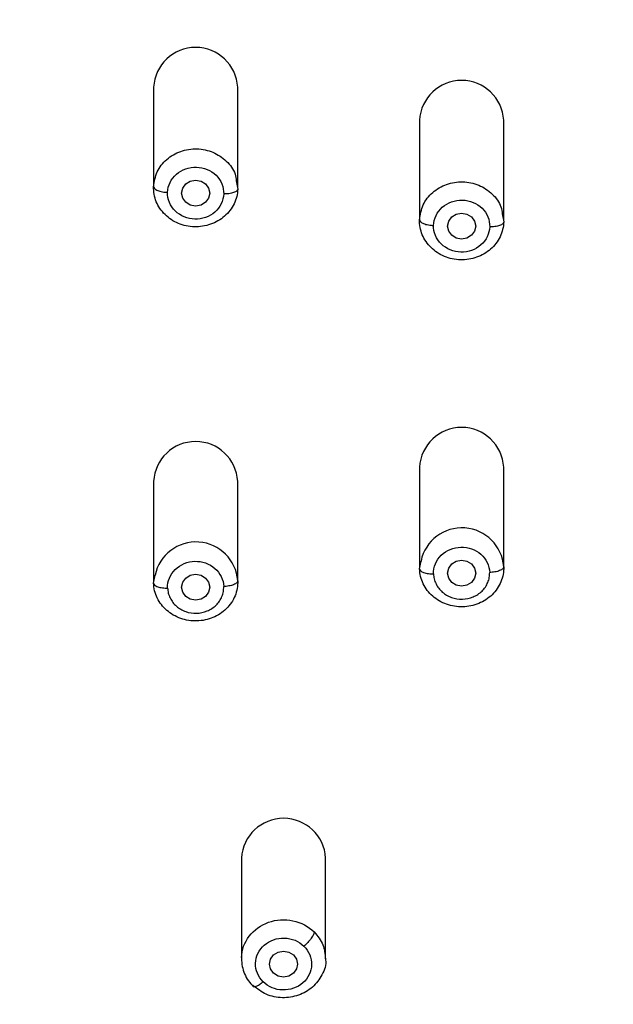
# Model space of a CAD drawing. Header units: millimetres. Extents: x 3500.5 to 3550.5, y 1627.6 to 1680.7.
# Tile 9 of 24: x 3514.6 to 3516.7, y 1656.1 to 1659.6. Entities that reach past the tile are written whole.
import ezdxf

# ---------------------------------------------------------------- set-up
doc = ezdxf.new("R2010")
doc.units = ezdxf.units.MM
doc.layers.add('cotas', color=253, linetype='Continuous', lineweight=5)
doc.styles.add('ARIAL', font='arial.ttf')
doc.dimstyles.new('RS (E1.10)', dxfattribs={"dimtxt": 1.5, "dimasz": 0.7, "dimexe": 0.5, "dimexo": 1, "dimgap": 1, "dimtad": 0, "dimtih": 1, "dimtoh": 1, "dimdec": 0, "dimlfac": 10, "dimtxsty": 'ARIAL', "dimcen": 0, "dimclrd": 256, "dimclre": 256, "dimclrt": 256, "dimadec": 0, "dimazin": 0, "dimtfac": 1, "dimtdec": 0, "dimtofl": 0, "dimtmove": 0, "dimatfit": 3, "dimfxl": 1, "dimlwd": -1, "dimlwe": -1, "dimarcsym": 0})

# ---------------------------------------------------------------- blocks, each defined once
blk = doc.blocks.new('*D17')
at = {"layer": 'cotas', "transparency": 16777216}
for p, q in [((3511.9823, 1659.2866), (3511.9823, 1667.7818)), ((3521.9734, 1659.2427), (3521.9734, 1667.7818)), ((3512.6823, 1667.2818), (3514.3939, 1667.2818)), ((3521.2734, 1667.2818), (3519.5617, 1667.2818))]:
    blk.add_line(p, q, dxfattribs=at)
for points in [[(3512.6823, 1667.3985), (3512.6823, 1667.1652), (3511.9823, 1667.2818)], [(3521.2734, 1667.3985), (3521.2734, 1667.1652), (3521.9734, 1667.2818)]]:
    blk.add_solid(points, dxfattribs=at)
at = {"layer": 'Defpoints', "color": 0, "transparency": 16777216}
for p in [(3511.9823, 1667.2818), (3511.9823, 1658.2866), (3521.9734, 1658.2427)]:
    blk.add_point(p, dxfattribs=at)
at = {"layer": 'cotas', "transparency": 16777216, "insert": (3516.9778, 1667.2818), "char_height": 1.5, "attachment_point": 5, "style": 'ARIAL'}
blk.add_mtext('100', dxfattribs=at)

msp = doc.modelspace()

# ---------------------------------------------------------------- linework, layer by layer
at = {"color": 7, "linetype": 'Continuous', "lineweight": 25}
for p, q in [((3515.0618, 1659.3602), (3515.0618, 1659.0017)), ((3515.3618, 1659.0017), (3515.3618, 1659.3602)), ((3516.0098, 1659.2427), (3516.0098, 1658.8842)), ((3516.3098, 1658.8842), (3516.3098, 1659.2427)), ((3515.3565, 1659.0262), (3515.3617, 1658.9975)), ((3516.3045, 1658.9089), (3516.3097, 1658.8804)), ((3516.0098, 1658.006), (3516.0098, 1657.6474)), ((3516.3098, 1657.6474), (3516.3098, 1658.006)), ((3515.0618, 1657.9557), (3515.0618, 1657.5971)), ((3515.3618, 1657.5971), (3515.3618, 1657.9557)), ((3516.0098, 1657.6436), (3516.015, 1657.6718)), ((3515.0619, 1657.593), (3515.067, 1657.6213)), ((3515.3751, 1656.6131), (3515.3751, 1656.2546)), ((3515.6751, 1656.2546), (3515.6751, 1656.6131)), ((3515.418, 1656.1553), (3515.4159, 1656.1592))]:
    msp.add_line(p, q, dxfattribs=at)
at = {"color": 7, "linetype": 'Continuous', "lineweight": 25, "flags": 128}
for points in [[(3515.2618, 1658.9828), (3515.258, 1658.9651), (3515.2471, 1658.9501), (3515.2309, 1658.94), (3515.2118, 1658.9365), (3515.1927, 1658.94), (3515.1764, 1658.9501), (3515.1656, 1658.9651), (3515.1618, 1658.9828), (3515.1656, 1659.0005), (3515.1764, 1659.0156), (3515.1927, 1659.0256), (3515.2118, 1659.0291), (3515.2309, 1659.0256), (3515.2471, 1659.0156), (3515.258, 1659.0005), (3515.2618, 1658.9828)], [(3516.2098, 1658.8653), (3516.206, 1658.8476), (3516.1951, 1658.8326), (3516.1789, 1658.8225), (3516.1598, 1658.819), (3516.1406, 1658.8225), (3516.1244, 1658.8326), (3516.1136, 1658.8476), (3516.1098, 1658.8653), (3516.1136, 1658.883), (3516.1244, 1658.8981), (3516.1406, 1658.9081), (3516.1598, 1658.9116), (3516.1789, 1658.9081), (3516.1951, 1658.8981), (3516.206, 1658.883), (3516.2098, 1658.8653)], [(3516.2098, 1657.6286), (3516.206, 1657.6108), (3516.1951, 1657.5958), (3516.1789, 1657.5858), (3516.1598, 1657.5823), (3516.1406, 1657.5858), (3516.1244, 1657.5958), (3516.1136, 1657.6108), (3516.1098, 1657.6286), (3516.1136, 1657.6463), (3516.1244, 1657.6613), (3516.1406, 1657.6713), (3516.1598, 1657.6749), (3516.1789, 1657.6713), (3516.1951, 1657.6613), (3516.206, 1657.6463), (3516.2098, 1657.6286)], [(3515.2618, 1657.5783), (3515.258, 1657.5605), (3515.2472, 1657.5455), (3515.2309, 1657.5355), (3515.2118, 1657.532), (3515.1927, 1657.5355), (3515.1765, 1657.5455), (3515.1656, 1657.5605), (3515.1618, 1657.5783), (3515.1656, 1657.596), (3515.1765, 1657.611), (3515.1927, 1657.621), (3515.2118, 1657.6246), (3515.2309, 1657.621), (3515.2472, 1657.611), (3515.258, 1657.596), (3515.2618, 1657.5783)], [(3515.5751, 1656.2357), (3515.5713, 1656.218), (3515.5604, 1656.203), (3515.5442, 1656.1929), (3515.5251, 1656.1894), (3515.5059, 1656.1929), (3515.4897, 1656.203), (3515.4789, 1656.218), (3515.4751, 1656.2357), (3515.4789, 1656.2534), (3515.4897, 1656.2685), (3515.5059, 1656.2785), (3515.5251, 1656.282), (3515.5442, 1656.2785), (3515.5604, 1656.2685), (3515.5713, 1656.2534), (3515.5751, 1656.2357)]]:
    msp.add_lwpolyline(points, dxfattribs=at)
at = {"color": 7, "linetype": 'Continuous', "lineweight": 25}
for centre in [(3515.2118, 1659.3519), (3516.1598, 1659.2344), (3516.1598, 1657.9977), (3515.2118, 1657.9474), (3515.5251, 1656.6048)]:
    msp.add_arc(centre, 0.1502, 3.1722, 176.8278, dxfattribs=at)
at = {"color": 8, "linetype": 'Continuous', "lineweight": 25}
for centre, start, end in [((3516.1609, 1657.6409), 3.9879, 168.0138), ((3515.213, 1657.5905), 4.1253, 168.0853)]:
    msp.add_arc(centre, 0.1492, start, end, dxfattribs=at)
at = {"color": 7, "linetype": 'Continuous', "lineweight": 25}
for points, knots in [([(3515.405, 1664.3512), (3515.2752, 1664.3384), (3515.0366, 1664.3148), (3514.7122, 1664.2669), (3514.453, 1664.2153), (3514.2424, 1664.1619), (3514.0559, 1664.1048), (3513.8706, 1664.0367), (3513.6847, 1663.9547), (3513.5133, 1663.8641), (3513.369, 1663.7746), (3513.2454, 1663.6877), (3513.1236, 1663.5915), (3512.9657, 1663.4488), (3512.7906, 1663.2556), (3512.6116, 1663.0042), (3512.46, 1662.7295), (3512.3344, 1662.4295), (3512.2356, 1662.1149), (3512.1608, 1661.7907), (3512.0946, 1661.3961), (3512.0356, 1660.9086), (3511.9883, 1660.3277), (3511.9629, 1659.7238), (3511.949, 1658.9758), (3511.9537, 1658.3605), (3511.9689, 1657.8679), (3511.9786, 1657.6288), (3511.993, 1657.35), (3512.0088, 1657.1471), (3512.0172, 1657.0398)], [0, 0, 0, 0, 0.040007, 0.073553, 0.100591, 0.121222, 0.140409, 0.160743, 0.182221, 0.203423, 0.221121, 0.23534, 0.250896, 0.270101, 0.302827, 0.333991, 0.369388, 0.404502, 0.440039, 0.477381, 0.513807, 0.571769, 0.63932, 0.706118, 0.771517, 0.886703, 0.909316, 0.93439, 0.965292, 1, 1, 1, 1]), ([(3515.2296, 1651.5859), (3515.2259, 1651.6281), (3515.2141, 1651.7548), (3515.188, 1651.9643), (3515.1399, 1652.2119), (3515.0817, 1652.4134), (3515.0194, 1652.5689), (3514.9635, 1652.6813), (3514.8981, 1652.7887), (3514.8235, 1652.8901), (3514.7539, 1652.969), (3514.6941, 1653.0281), (3514.6471, 1653.0707), (3514.5675, 1653.1372), (3514.4326, 1653.2348), (3514.2363, 1653.353), (3514.0163, 1653.4723), (3513.7961, 1653.5909), (3513.581, 1653.7172), (3513.3748, 1653.8555), (3513.182, 1654.0097), (3513.0059, 1654.1798), (3512.8489, 1654.365), (3512.6658, 1654.6288), (3512.485, 1654.9837), (3512.3473, 1655.3947), (3512.277, 1655.7008), (3512.2412, 1655.8932), (3512.2215, 1656.011), (3512.1977, 1656.1678), (3512.1719, 1656.3645), (3512.145, 1656.6011), (3512.1145, 1656.9169), (3512.0873, 1657.3124), (3512.0678, 1657.7878), (3512.0576, 1658.2635), (3512.0554, 1658.7394), (3512.0599, 1659.1367), (3512.0675, 1659.4537), (3512.0755, 1659.6917), (3512.0861, 1659.9259), (3512.1042, 1660.239), (3512.1296, 1660.5516), (3512.1633, 1660.8633), (3512.2019, 1661.1746), (3512.2632, 1661.5628), (3512.3757, 1662.0221), (3512.5446, 1662.467), (3512.7448, 1662.8138), (3512.9199, 1663.0354), (3513.0296, 1663.1547), (3513.1166, 1663.2401), (3513.2082, 1663.3211), (3513.3361, 1663.4231), (3513.5064, 1663.5389), (3513.7246, 1663.658), (3513.9538, 1663.7578), (3514.1912, 1663.8393), (3514.5155, 1663.926), (3514.8474, 1663.9846), (3515.182, 1664.0257), (3515.5178, 1664.0593), (3515.9385, 1664.0915), (3516.3601, 1664.111), (3516.6976, 1664.1188), (3516.9508, 1664.1208), (3517.2041, 1664.1188), (3517.5416, 1664.111), (3517.9632, 1664.0914), (3518.2997, 1664.0658), (3518.4678, 1664.0502)], [272.234451, 272.234451, 272.234451, 272.234451, 273.523234, 276.1008, 278.678366, 281.255932, 282.544715, 283.833498, 285.122281, 286.411064, 287.699847, 288.344238, 288.98863, 289.633021, 291.544346, 294.100061, 296.655777, 299.211493, 301.767209, 304.322925, 306.878641, 309.434356, 311.990072, 314.545788, 319.65722, 324.768651, 328.593127, 329.880083, 331.167039, 332.453996, 335.027909, 337.601821, 340.175734, 345.32356, 350.471386, 355.619211, 360.767037, 365.914862, 368.505671, 371.062688, 373.619705, 376.176722, 381.290755, 383.847772, 386.404789, 391.518822, 396.632856, 401.74689, 406.860923, 409.41794, 410.697118, 411.974957, 413.252796, 414.530634, 417.086312, 419.641989, 422.197667, 424.753344, 427.309021, 432.420376, 434.976054, 437.531731, 442.643086, 447.754441, 450.310119, 452.865796, 455.421473, 457.97715, 463.088505, 468.199859, 468.199859, 468.199859, 468.199859]), ([(3516.9508, 1650.2705), (3516.9366, 1650.2706), (3516.909, 1650.2707), (3516.8687, 1650.2714), (3516.8305, 1650.2725), (3516.7787, 1650.2747), (3516.7145, 1650.2792), (3516.6093, 1650.2907), (3516.4821, 1650.3141), (3516.3196, 1650.365), (3516.1563, 1650.4475), (3515.9991, 1650.5711), (3515.8487, 1650.7446), (3515.7141, 1650.9783), (3515.6242, 1651.2181), (3515.5659, 1651.4201), (3515.5283, 1651.571), (3515.4981, 1651.706), (3515.4771, 1651.8075), (3515.4574, 1651.9087), (3515.4413, 1651.9927), (3515.4199, 1652.0926), (3515.4014, 1652.1704), (3515.3767, 1652.2592), (3515.345, 1652.3559), (3515.2991, 1652.472), (3515.2327, 1652.6021), (3515.1528, 1652.7256), (3515.0579, 1652.8457), (3514.9519, 1652.9563), (3514.8304, 1653.0627), (3514.7165, 1653.1495), (3514.5874, 1653.2381), (3514.4114, 1653.3477), (3514.2167, 1653.4557), (3514.0337, 1653.5538), (3513.8932, 1653.6297), (3513.76, 1653.7041), (3513.6279, 1653.7826), (3513.501, 1653.866), (3513.3515, 1653.9765), (3513.2045, 1654.104), (3513.0631, 1654.2496), (3512.9256, 1654.4146), (3512.7779, 1654.6308), (3512.6433, 1654.886), (3512.5305, 1655.1641), (3512.4356, 1655.4714), (3512.359, 1655.8206), (3512.3136, 1656.1179), (3512.2857, 1656.3365), (3512.2687, 1656.4812), (3512.2537, 1656.6207), (3512.2334, 1656.8318), (3512.2048, 1657.2042), (3512.1832, 1657.6869), (3512.1699, 1658.2856), (3512.1686, 1658.8647), (3512.1802, 1659.4845), (3512.2005, 1659.9677), (3512.2268, 1660.3543), (3512.2484, 1660.5955), (3512.2691, 1660.7881), (3512.2916, 1660.9806), (3512.3253, 1661.2368), (3512.3747, 1661.5246), (3512.4611, 1661.9046), (3512.5819, 1662.2688), (3512.7615, 1662.6201), (3512.9269, 1662.8681), (3513.1186, 1663.0908), (3513.3454, 1663.2919), (3513.5992, 1663.4626), (3513.8562, 1663.5918), (3514.1452, 1663.7023), (3514.4452, 1663.7847), (3514.7717, 1663.8468), (3515.0296, 1663.8817), (3515.2365, 1663.9045), (3515.4436, 1663.9251), (3515.7027, 1663.9477), (3516.0143, 1663.9692), (3516.273, 1663.9818), (3516.4811, 1663.9888), (3516.6367, 1663.9925), (3516.7943, 1663.9948), (3516.8984, 1663.9951), (3516.9511, 1663.9953)], [0, 0, 0, 0, 0.002122, 0.00414, 0.006054, 0.007863, 0.011921, 0.015731, 0.023833, 0.031477, 0.041788, 0.052165, 0.062894, 0.077964, 0.094138, 0.101938, 0.10973, 0.117511, 0.122692, 0.125281, 0.133038, 0.135623, 0.140789, 0.145208, 0.149636, 0.156263, 0.16416, 0.171715, 0.178427, 0.187168, 0.194689, 0.202654, 0.208647, 0.218183, 0.233743, 0.242059, 0.249337, 0.257709, 0.264958, 0.272426, 0.280619, 0.293153, 0.302182, 0.311964, 0.32657, 0.34329, 0.35771, 0.374598, 0.39503, 0.41545, 0.423333, 0.430761, 0.439065, 0.44607, 0.465125, 0.499645, 0.524374, 0.562137, 0.593383, 0.624634, 0.640261, 0.655888, 0.663701, 0.671516, 0.687148, 0.705309, 0.718427, 0.749701, 0.766391, 0.781011, 0.796668, 0.812325, 0.827982, 0.843636, 0.856161, 0.874939, 0.890584, 0.906225, 0.914068, 0.92186, 0.937491, 0.953119, 0.968744, 0.976349, 0.984371, 0.992103, 1, 1, 1, 1]), ([(3519.4659, 1653.6814), (3519.6129, 1653.7473), (3519.7601, 1653.8141), (3519.973, 1653.9322), (3520.0425, 1653.9746), (3520.1769, 1654.0657), (3520.2419, 1654.1145), (3520.4275, 1654.2703), (3520.5387, 1654.3869), (3520.7302, 1654.6379), (3520.8109, 1654.7723), (3520.9453, 1655.05), (3520.9993, 1655.1934), (3521.0878, 1655.4842), (3521.1223, 1655.6316), (3521.1787, 1655.9279), (3521.2006, 1656.0768), (3521.2388, 1656.375), (3521.2556, 1656.5245), (3521.2977, 1656.9735), (3521.3146, 1657.2737), (3521.3364, 1657.8749), (3521.3414, 1658.176), (3521.3428, 1658.7789), (3521.3393, 1659.0808), (3521.3214, 1659.6853), (3521.307, 1659.9882), (3521.2704, 1660.442), (3521.2552, 1660.593), (3521.2203, 1660.895), (3521.2008, 1661.0461), (3521.152, 1661.3475), (3521.1225, 1661.4976), (3521.0466, 1661.7945), (3521, 1661.9412), (3520.8828, 1662.2263), (3520.812, 1662.3645), (3520.6405, 1662.6237), (3520.5394, 1662.7444), (3520.3658, 1662.9043), (3520.3043, 1662.954), (3520.1752, 1663.0457), (3520.1075, 1663.0877), (3519.8973, 1663.2018), (3519.7477, 1663.2619), (3519.4399, 1663.3561), (3519.2817, 1663.3906), (3518.9625, 1663.4441), (3518.8014, 1663.4631), (3518.4786, 1663.4951), (3518.3169, 1663.5087), (3517.993, 1663.5315), (3517.8309, 1663.5407), (3517.5063, 1663.5541), (3517.3438, 1663.5584), (3517.0187, 1663.5625), (3516.8561, 1663.5624), (3516.531, 1663.5578), (3516.3686, 1663.5532), (3516.0441, 1663.5393), (3515.8819, 1663.5299), (3515.72, 1663.5182)], [0, 0, 0, 0, 0.03125, 0.03125, 0.046875, 0.046875, 0.0625, 0.0625, 0.09375, 0.09375, 0.125, 0.125, 0.15625, 0.15625, 0.1875, 0.1875, 0.21875, 0.21875, 0.25, 0.25, 0.3125, 0.3125, 0.375, 0.375, 0.4375, 0.4375, 0.5, 0.5, 0.53125, 0.53125, 0.5625, 0.5625, 0.59375, 0.59375, 0.625, 0.625, 0.65625, 0.65625, 0.6875, 0.6875, 0.703125, 0.703125, 0.71875, 0.71875, 0.75, 0.75, 0.78125, 0.78125, 0.8125, 0.8125, 0.84375, 0.84375, 0.875, 0.875, 0.90625, 0.90625, 0.9375, 0.9375, 0.96875, 0.96875, 1, 1, 1, 1]), ([(3515.724, 1663.4907), (3515.8419, 1663.4984), (3516.0879, 1663.5144), (3516.4469, 1663.5278), (3516.8025, 1663.5339), (3517.1545, 1663.5336), (3517.5137, 1663.5261), (3517.8316, 1663.5126), (3518.0902, 1663.4971), (3518.2877, 1663.4829), (3518.4354, 1663.4706), (3518.5424, 1663.4611), (3518.6169, 1663.4541), (3518.6949, 1663.4464), (3518.7764, 1663.4376), (3518.8614, 1663.4277), (3518.9586, 1663.4153), (3519.0916, 1663.396), (3519.2465, 1663.3687), (3519.4084, 1663.333), (3519.5574, 1663.2931), (3519.7009, 1663.2466), (3519.838, 1663.1929), (3519.9767, 1663.1284), (3520.1177, 1663.0497), (3520.2603, 1662.9522), (3520.3722, 1662.8593), (3520.4592, 1662.7757), (3520.5265, 1662.7038), (3520.5922, 1662.6255), (3520.6558, 1662.5409), (3520.723, 1662.4406), (3520.7947, 1662.3181), (3520.8698, 1662.1666), (3520.9367, 1662.0035), (3520.9936, 1661.8369), (3521.0398, 1661.6749), (3521.0793, 1661.5103), (3521.1155, 1661.33), (3521.1459, 1661.1473), (3521.1716, 1660.9627), (3521.194, 1660.7814), (3521.2164, 1660.5803), (3521.235, 1660.384), (3521.2487, 1660.2112), (3521.2581, 1660.0742), (3521.2661, 1659.9405), (3521.2735, 1659.8008), (3521.28, 1659.6539), (3521.2876, 1659.4517), (3521.2947, 1659.1916), (3521.2997, 1658.8709), (3521.3012, 1658.5531), (3521.2992, 1658.2364), (3521.2959, 1657.9915), (3521.2915, 1657.849), (3521.2904, 1657.812)], [0, 0, 0, 0, 0.03405, 0.071067, 0.103454, 0.136454, 0.172421, 0.206908, 0.228115, 0.247065, 0.263995, 0.270855, 0.278058, 0.285604, 0.293494, 0.301726, 0.310302, 0.321844, 0.340585, 0.355841, 0.369935, 0.385433, 0.399776, 0.412964, 0.430242, 0.447254, 0.464002, 0.473434, 0.483259, 0.493475, 0.504084, 0.515085, 0.529889, 0.546973, 0.566339, 0.583487, 0.600637, 0.617786, 0.635237, 0.656929, 0.67457, 0.692468, 0.713097, 0.736866, 0.753253, 0.766505, 0.779212, 0.794575, 0.809713, 0.824625, 0.85712, 0.890225, 0.92394, 0.955659, 0.988507, 1, 1, 1, 1]), ([(3515.72, 1663.5182), (3515.5837, 1663.5083), (3515.4475, 1663.4969), (3515.1756, 1663.471), (3515.0398, 1663.4562), (3514.7699, 1663.4175), (3514.6357, 1663.3935), (3514.3713, 1663.3305), (3514.2411, 1663.2915), (3513.9897, 1663.1927), (3513.8685, 1663.1331), (3513.6417, 1662.991), (3513.5363, 1662.9086), (3513.3466, 1662.7242), (3513.2623, 1662.6223), (3513.1152, 1662.4057), (3513.0524, 1662.291), (3512.9449, 1662.0543), (3512.9002, 1661.9326), (3512.825, 1661.6853), (3512.7943, 1661.5599), (3512.7426, 1661.3076), (3512.7216, 1661.1808), (3512.6854, 1660.9266), (3512.6699, 1660.7994), (3512.6417, 1660.5452), (3512.6294, 1660.418), (3512.6088, 1660.1632), (3512.6003, 1660.0358), (3512.5792, 1659.6536), (3512.5705, 1659.399), (3512.5602, 1658.8904), (3512.5585, 1658.6363), (3512.5613, 1658.1288), (3512.5659, 1657.8754), (3512.5831, 1657.3691), (3512.5959, 1657.1162), (3512.6256, 1656.7377), (3512.6375, 1656.6117), (3512.6649, 1656.36), (3512.6801, 1656.2344), (3512.7151, 1655.9836), (3512.7353, 1655.8584), (3512.7851, 1655.6093), (3512.8146, 1655.4852), (3512.8873, 1655.24), (3512.9305, 1655.1188), (3513.0344, 1654.8819), (3513.0954, 1654.7662), (3513.2382, 1654.5448), (3513.3202, 1654.4392), (3513.5048, 1654.2434), (3513.6075, 1654.1534), (3513.7727, 1654.0322), (3513.8296, 1653.9941), (3513.946, 1653.9223), (3514.0056, 1653.8887), (3514.1869, 1653.7935), (3514.3107, 1653.7375), (3514.4345, 1653.682)], [0, 0, 0, 0, 0.03125, 0.03125, 0.0625, 0.0625, 0.09375, 0.09375, 0.125, 0.125, 0.15625, 0.15625, 0.1875, 0.1875, 0.21875, 0.21875, 0.25, 0.25, 0.28125, 0.28125, 0.3125, 0.3125, 0.34375, 0.34375, 0.375, 0.375, 0.40625, 0.40625, 0.4375, 0.4375, 0.5, 0.5, 0.5625, 0.5625, 0.625, 0.625, 0.6875, 0.6875, 0.71875, 0.71875, 0.75, 0.75, 0.78125, 0.78125, 0.8125, 0.8125, 0.84375, 0.84375, 0.875, 0.875, 0.90625, 0.90625, 0.9375, 0.9375, 0.953125, 0.953125, 0.96875, 0.96875, 1, 1, 1, 1]), ([(3512.6023, 1658.5655), (3512.6021, 1658.6645), (3512.6015, 1658.9479), (3512.6095, 1659.3116), (3512.6214, 1659.6552), (3512.6329, 1659.8993), (3512.6478, 1660.1458), (3512.6674, 1660.3958), (3512.6916, 1660.6417), (3512.7202, 1660.8882), (3512.7453, 1661.0753), (3512.7656, 1661.2053), (3512.7779, 1661.2788), (3512.7921, 1661.3573), (3512.8084, 1661.4406), (3512.8272, 1661.5286), (3512.8556, 1661.6493), (3512.8929, 1661.7866), (3512.9375, 1661.9243), (3512.9682, 1662.0077), (3512.985, 1662.0506), (3512.9911, 1662.0658), (3512.9963, 1662.0785), (3513.017, 1662.1287), (3513.0546, 1662.2133), (3513.1132, 1662.328), (3513.1732, 1662.4312), (3513.2622, 1662.5669), (3513.3888, 1662.7262), (3513.5399, 1662.8705), (3513.6693, 1662.9713), (3513.7737, 1663.0418), (3513.8842, 1663.1063), (3513.9832, 1663.1559), (3514.0694, 1663.1942), (3514.1426, 1663.2239), (3514.221, 1663.2526), (3514.3048, 1663.2803), (3514.3939, 1663.3065), (3514.5047, 1663.3354), (3514.6555, 1663.3689), (3514.8267, 1663.3989), (3515.0101, 1663.4245), (3515.1816, 1663.4442), (3515.3558, 1663.4611), (3515.4681, 1663.4706), (3515.5221, 1663.4752)], [0, 0, 0, 0, 0.046046, 0.131876, 0.168869, 0.205477, 0.245053, 0.283159, 0.321417, 0.359229, 0.397695, 0.408343, 0.419774, 0.431988, 0.444987, 0.45877, 0.473336, 0.50186, 0.523935, 0.539559, 0.542456, 0.544951, 0.547042, 0.548731, 0.56971, 0.589222, 0.607269, 0.623851, 0.662674, 0.698692, 0.717078, 0.735686, 0.754517, 0.77357, 0.784448, 0.795984, 0.80818, 0.821035, 0.83455, 0.848725, 0.870946, 0.901768, 0.924214, 0.951261, 0.976523, 1, 1, 1, 1]), ([(3515.3617, 1658.9975), (3515.3611, 1658.9794), (3515.3567, 1658.9613), (3515.3405, 1658.9281), (3515.3289, 1658.9131), (3515.3004, 1658.8881), (3515.2834, 1658.8783), (3515.2467, 1658.8654), (3515.2269, 1658.8623), (3515.1877, 1658.8634), (3515.1682, 1658.8675), (3515.1324, 1658.8824), (3515.1161, 1658.8932), (3515.0891, 1658.9197), (3515.0785, 1658.9354), (3515.0646, 1658.9694), (3515.0613, 1658.9876), (3515.0619, 1659.0058)], [0, 0, 0, 0, 0.125, 0.125, 0.25, 0.25, 0.375, 0.375, 0.5, 0.5, 0.625, 0.625, 0.75, 0.75, 0.875, 0.875, 1, 1, 1, 1]), ([(3515.0618, 1659.0058), (3515.0618, 1659.0036), (3515.0628, 1659.0012), (3515.0677, 1658.9964), (3515.0715, 1658.9941), (3515.0813, 1658.9901), (3515.0872, 1658.9885), (3515.0995, 1658.9863), (3515.1059, 1658.9857), (3515.1118, 1658.9856)], [0, 0, 0, 0, 0.25, 0.25, 0.5, 0.5, 0.75, 0.75, 1, 1, 1, 1]), ([(3515.3617, 1658.9975), (3515.3617, 1658.9953), (3515.3606, 1658.993), (3515.3558, 1658.9884), (3515.352, 1658.9863), (3515.3422, 1658.9829), (3515.3363, 1658.9816), (3515.324, 1658.9801), (3515.3176, 1658.9799), (3515.3117, 1658.9801)], [0, 0, 0, 0, 0.25, 0.25, 0.5, 0.5, 0.75, 0.75, 1, 1, 1, 1]), ([(3516.3097, 1658.8804), (3516.3092, 1658.8622), (3516.3047, 1658.8441), (3516.2887, 1658.8109), (3516.2772, 1658.7958), (3516.2486, 1658.7708), (3516.2317, 1658.7609), (3516.195, 1658.7479), (3516.1753, 1658.7448), (3516.1361, 1658.7458), (3516.1165, 1658.7499), (3516.0807, 1658.7648), (3516.0644, 1658.7755), (3516.0374, 1658.8019), (3516.0267, 1658.8176), (3516.0127, 1658.8515), (3516.0093, 1658.8698), (3516.0098, 1658.888)], [0, 0, 0, 0, 0.125, 0.125, 0.25, 0.25, 0.375, 0.375, 0.5, 0.5, 0.625, 0.625, 0.75, 0.75, 0.875, 0.875, 1, 1, 1, 1]), ([(3516.0097, 1658.888), (3516.0097, 1658.8858), (3516.0108, 1658.8833), (3516.0157, 1658.8786), (3516.0195, 1658.8762), (3516.0293, 1658.8723), (3516.0352, 1658.8707), (3516.0475, 1658.8686), (3516.0539, 1658.868), (3516.0598, 1658.8678)], [0, 0, 0, 0, 0.25, 0.25, 0.5, 0.5, 0.75, 0.75, 1, 1, 1, 1]), ([(3516.3097, 1658.8804), (3516.3097, 1658.8782), (3516.3086, 1658.8758), (3516.3038, 1658.8713), (3516.3, 1658.8691), (3516.2902, 1658.8657), (3516.2843, 1658.8644), (3516.272, 1658.8629), (3516.2656, 1658.8626), (3516.2597, 1658.8628)], [0, 0, 0, 0, 0.25, 0.25, 0.5, 0.5, 0.75, 0.75, 1, 1, 1, 1]), ([(3516.0097, 1657.6436), (3516.0097, 1657.6414), (3516.0108, 1657.639), (3516.0157, 1657.6345), (3516.0195, 1657.6324), (3516.0293, 1657.6289), (3516.0352, 1657.6276), (3516.0475, 1657.6261), (3516.0538, 1657.6259), (3516.0597, 1657.626)], [0, 0, 0, 0, 0.25, 0.25, 0.5, 0.5, 0.75, 0.75, 1, 1, 1, 1]), ([(3516.3097, 1657.6512), (3516.3102, 1657.6331), (3516.3069, 1657.6148), (3516.2928, 1657.5808), (3516.2822, 1657.5651), (3516.2552, 1657.5387), (3516.2389, 1657.528), (3516.203, 1657.5132), (3516.1835, 1657.5091), (3516.1442, 1657.5081), (3516.1245, 1657.5112), (3516.0878, 1657.5242), (3516.0709, 1657.5341), (3516.0424, 1657.5591), (3516.0308, 1657.5742), (3516.0148, 1657.6074), (3516.0104, 1657.6255), (3516.0098, 1657.6436)], [0, 0, 0, 0, 0.125, 0.125, 0.25, 0.25, 0.375, 0.375, 0.5, 0.5, 0.625, 0.625, 0.75, 0.75, 0.875, 0.875, 1, 1, 1, 1]), ([(3516.0597, 1657.626), (3516.0599, 1657.623), (3516.0603, 1657.617), (3516.0621, 1657.6081), (3516.0647, 1657.5993), (3516.0695, 1657.588), (3516.0776, 1657.5746), (3516.0905, 1657.5608), (3516.1061, 1657.5497), (3516.1296, 1657.5389), (3516.1626, 1657.5334), (3516.1952, 1657.5406), (3516.218, 1657.5525), (3516.2329, 1657.5644), (3516.245, 1657.5788), (3516.2537, 1657.5953), (3516.2592, 1657.6129), (3516.2596, 1657.6251), (3516.2597, 1657.6311)], [0, 0, 0, 0, 0.031097, 0.062139, 0.093432, 0.125279, 0.188231, 0.250407, 0.312428, 0.375565, 0.500094, 0.624573, 0.687506, 0.749713, 0.811809, 0.874873, 0.937913, 1, 1, 1, 1]), ([(3516.3097, 1657.6512), (3516.3097, 1657.649), (3516.3086, 1657.6466), (3516.3038, 1657.6418), (3516.2999, 1657.6395), (3516.2902, 1657.6355), (3516.2843, 1657.634), (3516.272, 1657.6318), (3516.2656, 1657.6312), (3516.2597, 1657.6311)], [0, 0, 0, 0, 0.25, 0.25, 0.5, 0.5, 0.75, 0.75, 1, 1, 1, 1]), ([(3515.3617, 1657.6013), (3515.3623, 1657.5831), (3515.359, 1657.5648), (3515.3451, 1657.5308), (3515.3345, 1657.5151), (3515.3075, 1657.4887), (3515.2912, 1657.4779), (3515.2554, 1657.463), (3515.2359, 1657.4588), (3515.1967, 1657.4577), (3515.1769, 1657.4608), (3515.1402, 1657.4737), (3515.1232, 1657.4836), (3515.0947, 1657.5085), (3515.0831, 1657.5236), (3515.067, 1657.5568), (3515.0625, 1657.5748), (3515.0619, 1657.593)], [0, 0, 0, 0, 0.125, 0.125, 0.25, 0.25, 0.375, 0.375, 0.5, 0.5, 0.625, 0.625, 0.75, 0.75, 0.875, 0.875, 1, 1, 1, 1]), ([(3515.3617, 1657.6013), (3515.3617, 1657.5991), (3515.3607, 1657.5966), (3515.3558, 1657.5918), (3515.352, 1657.5895), (3515.3422, 1657.5856), (3515.3363, 1657.5839), (3515.324, 1657.5818), (3515.3177, 1657.5812), (3515.3118, 1657.581)], [0, 0, 0, 0, 0.25, 0.25, 0.5, 0.5, 0.75, 0.75, 1, 1, 1, 1]), ([(3515.0618, 1657.593), (3515.0618, 1657.5908), (3515.0629, 1657.5884), (3515.0677, 1657.5839), (3515.0716, 1657.5818), (3515.0813, 1657.5783), (3515.0872, 1657.5771), (3515.0995, 1657.5756), (3515.1059, 1657.5753), (3515.1118, 1657.5755)], [0, 0, 0, 0, 0.25, 0.25, 0.5, 0.5, 0.75, 0.75, 1, 1, 1, 1]), ([(3515.1118, 1657.5755), (3515.112, 1657.5725), (3515.1124, 1657.5665), (3515.1142, 1657.5576), (3515.1169, 1657.5488), (3515.1217, 1657.5375), (3515.1298, 1657.5241), (3515.1427, 1657.5104), (3515.1584, 1657.4993), (3515.1819, 1657.4886), (3515.2149, 1657.4831), (3515.2474, 1657.4904), (3515.2702, 1657.5024), (3515.2851, 1657.5143), (3515.2972, 1657.5288), (3515.3058, 1657.5452), (3515.3113, 1657.5629), (3515.3116, 1657.575), (3515.3118, 1657.581)], [0, 0, 0, 0, 0.031097, 0.062139, 0.093432, 0.125279, 0.188231, 0.250407, 0.312428, 0.375565, 0.500094, 0.624573, 0.687506, 0.749713, 0.811809, 0.874873, 0.937913, 1, 1, 1, 1]), ([(3515.6341, 1656.3499), (3515.6341, 1656.3477), (3515.6334, 1656.3446), (3515.6298, 1656.3369), (3515.627, 1656.3322), (3515.6199, 1656.3223), (3515.6156, 1656.3171), (3515.6067, 1656.3075), (3515.6021, 1656.303), (3515.5978, 1656.2993)], [0, 0, 0, 0, 0.25, 0.25, 0.5, 0.5, 0.75, 0.75, 1, 1, 1, 1]), ([(3515.375, 1656.2546), (3515.3755, 1656.2453), (3515.3767, 1656.2269), (3515.3855, 1656.2004), (3515.3987, 1656.1756), (3515.4114, 1656.1618), (3515.4177, 1656.1549)], [0, 0, 0, 0, 0.250847, 0.501817, 0.751858, 1, 1, 1, 1]), ([(3515.6743, 1656.2546), (3515.6745, 1656.2532), (3515.6783, 1656.2341), (3515.6639, 1656.1961), (3515.6311, 1656.151), (3515.5797, 1656.1213), (3515.5209, 1656.1123), (3515.4613, 1656.1239), (3515.4311, 1656.1475), (3515.416, 1656.1592)], [0, 0, 0, 0, 0.012279, 0.176899, 0.341519, 0.50614, 0.67076, 0.83538, 1, 1, 1, 1])]:
    msp.add_open_spline(points, degree=3, knots=knots, dxfattribs=at)
at = {"color": 8, "linetype": 'Continuous', "lineweight": 25}
for points, knots in [([(3512.0221, 1657.0397), (3512.0136, 1657.1247), (3511.9784, 1657.4741), (3511.961, 1658.0909), (3511.9496, 1658.8874), (3511.9616, 1659.6855), (3511.9974, 1660.4846), (3512.0642, 1661.1497), (3512.1434, 1661.6791), (3512.2292, 1662.0723), (3512.3413, 1662.4253), (3512.4765, 1662.7353), (3512.6271, 1663.002), (3512.8087, 1663.2518), (3513.0216, 1663.4796), (3513.2641, 1663.6806), (3513.5321, 1663.8516), (3513.8204, 1663.9913), (3514.1569, 1664.1132), (3514.5409, 1664.209), (3514.9679, 1664.2776), (3515.2549, 1664.3065), (3515.3985, 1664.321)], [0, 0, 0, 0, 0.028277, 0.116235, 0.204195, 0.292149, 0.380533, 0.469028, 0.513276, 0.557518, 0.601752, 0.634927, 0.668104, 0.701271, 0.734439, 0.767626, 0.800813, 0.834004, 0.8672, 0.911454, 0.955725, 1, 1, 1, 1]), ([(3512.2249, 1655.6168), (3512.1976, 1655.7401), (3512.1398, 1656.002), (3512.0871, 1656.4081), (3512.0406, 1656.8301), (3512.0094, 1657.2535), (3511.9797, 1657.8691), (3511.9662, 1658.6773), (3511.9773, 1659.4964), (3512.0052, 1660.1341), (3512.0375, 1660.5907), (3512.0861, 1661.0461), (3512.1488, 1661.5001), (3512.2378, 1661.9247), (3512.3604, 1662.3158), (3512.5165, 1662.6693), (3512.7034, 1662.9741), (3512.9103, 1663.2282), (3513.1247, 1663.435), (3513.3648, 1663.6159), (3513.6555, 1663.7859), (3513.9996, 1663.9325), (3514.3935, 1664.0464), (3514.8648, 1664.1358), (3515.4107, 1664.1956), (3516.095, 1664.2477), (3516.8502, 1664.2706), (3517.6746, 1664.2573), (3518.222, 1664.2136), (3518.4957, 1664.1918)], [0, 0, 0, 0, 0.028539, 0.060611, 0.09269, 0.124768, 0.156847, 0.232459, 0.308061, 0.342631, 0.377224, 0.411822, 0.446417, 0.481004, 0.509826, 0.538641, 0.567449, 0.589061, 0.610676, 0.632298, 0.65392, 0.682743, 0.711575, 0.740412, 0.783674, 0.826941, 0.884627, 0.942314, 1, 1, 1, 1]), ([(3521.4065, 1655.4324), (3521.4442, 1655.592), (3521.5202, 1655.9138), (3521.5817, 1656.4051), (3521.6321, 1656.9002), (3521.6677, 1657.4957), (3521.6871, 1658.1921), (3521.6875, 1658.9891), (3521.6678, 1659.7869), (3521.614, 1660.5853), (3521.5366, 1661.2268), (3521.4395, 1661.7092), (3521.3483, 1662.0333), (3521.2363, 1662.3225), (3521.1075, 1662.5749), (3520.9687, 1662.7906), (3520.806, 1662.9912), (3520.6197, 1663.1728), (3520.4116, 1663.3324), (3520.1849, 1663.468), (3519.9437, 1663.5792), (3519.6642, 1663.6774), (3519.3465, 1663.7567), (3518.9937, 1663.8161), (3518.4911, 1663.8732), (3517.8386, 1663.9259), (3517.0361, 1663.9495), (3516.3433, 1663.9366), (3515.7616, 1663.9016), (3515.2906, 1663.8601), (3514.821, 1663.8063), (3514.424, 1663.7288), (3514.1031, 1663.6332), (3513.8554, 1663.5355), (3513.6197, 1663.4142), (3513.4004, 1663.2683), (3513.2011, 1663.0993), (3513.0246, 1662.9092), (3512.8719, 1662.7018), (3512.7171, 1662.4367), (3512.5766, 1662.1092), (3512.4632, 1661.7211), (3512.3852, 1661.326), (3512.3311, 1660.9281), (3512.2727, 1660.3978), (3512.2321, 1659.7318), (3512.2134, 1658.9342), (3512.2155, 1658.1372), (3512.2386, 1657.3415), (3512.2903, 1656.6468), (3512.3642, 1656.0545), (3512.4361, 1655.6344), (3512.5104, 1655.3842), (3512.5371, 1655.2943)], [0, 0, 0, 0, 0.021153, 0.042627, 0.064093, 0.085557, 0.11989, 0.15422, 0.188552, 0.222892, 0.257245, 0.271573, 0.285909, 0.300251, 0.311015, 0.321782, 0.332552, 0.343322, 0.354094, 0.364863, 0.375628, 0.386391, 0.400732, 0.415064, 0.429389, 0.461452, 0.493504, 0.525559, 0.544447, 0.563346, 0.582255, 0.601175, 0.611935, 0.622699, 0.633466, 0.644237, 0.655009, 0.665779, 0.676548, 0.687315, 0.704526, 0.72173, 0.738924, 0.756107, 0.773281, 0.807623, 0.841958, 0.87629, 0.910625, 0.944969, 0.966442, 0.98793, 1, 1, 1, 1]), ([(3521.1173, 1654.7077), (3521.1256, 1654.7228), (3521.1425, 1654.7533), (3521.167, 1654.8002), (3521.1913, 1654.8487), (3521.2151, 1654.8988), (3521.2515, 1654.9794), (3521.2993, 1655.0959), (3521.3552, 1655.2542), (3521.4121, 1655.4444), (3521.4657, 1655.6655), (3521.5123, 1655.9106), (3521.5496, 1656.1585), (3521.5804, 1656.4053), (3521.6075, 1656.6527), (3521.6367, 1656.9829), (3521.6617, 1657.3923), (3521.679, 1657.8895), (3521.6874, 1658.4117), (3521.6864, 1658.9141), (3521.6771, 1659.4126), (3521.6627, 1659.8036), (3521.6438, 1660.1362), (3521.6257, 1660.3857), (3521.6066, 1660.5932), (3521.589, 1660.759), (3521.5752, 1660.8768), (3521.5599, 1661.0011), (3521.5379, 1661.1668), (3521.4919, 1661.4628), (3521.4031, 1661.8734), (3521.234, 1662.3517), (3521.0207, 1662.7279), (3520.8029, 1662.9945), (3520.6123, 1663.1793), (3520.407, 1663.3354), (3520.1046, 1663.5151), (3519.778, 1663.645), (3519.4334, 1663.7358), (3519.1703, 1663.7876), (3518.9047, 1663.8264), (3518.6378, 1663.8561), (3518.3704, 1663.8813), (3518.0134, 1663.9101), (3517.6585, 1663.9297), (3517.3005, 1663.9405), (3517.0318, 1663.9438), (3516.7602, 1663.943), (3516.402, 1663.9359), (3516.0441, 1663.9197), (3515.6868, 1663.8943), (3515.4192, 1663.8711), (3515.1519, 1663.8444), (3514.8855, 1663.8115), (3514.6208, 1663.7677), (3514.364, 1663.7106), (3514.1077, 1663.6347), (3513.8596, 1663.5377), (3513.6197, 1663.4141), (3513.4032, 1663.2702), (3513.2036, 1663.1015), (3513.0304, 1662.916), (3512.8749, 1662.7065), (3512.7135, 1662.4319), (3512.5467, 1662.0358), (3512.442, 1661.6278), (3512.3797, 1661.276), (3512.3445, 1661.0275), (3512.3145, 1660.7789), (3512.2886, 1660.5302), (3512.2678, 1660.2809), (3512.246, 1659.9483), (3512.2282, 1659.5395), (3512.2168, 1659.0409), (3512.2137, 1658.5262), (3512.2197, 1658.0214), (3512.2345, 1657.5241), (3512.2555, 1657.1219), (3512.2813, 1656.7914), (3512.3056, 1656.5438), (3512.3289, 1656.3425), (3512.3503, 1656.1781), (3512.3734, 1656.0139), (3512.4074, 1655.8089), (3512.4758, 1655.4831), (3512.5729, 1655.1564), (3512.7074, 1654.8466), (3512.8317, 1654.6187), (3512.9741, 1654.41), (3513.1433, 1654.2111), (3513.3319, 1654.0325), (3513.5088, 1653.8971), (3513.6584, 1653.7989), (3513.8122, 1653.7067), (3514.0084, 1653.5983), (3514.2448, 1653.4711), (3514.4778, 1653.3389), (3514.7031, 1653.1949), (3514.8796, 1653.0598), (3515.0097, 1652.9394), (3515.1017, 1652.8411), (3515.1839, 1652.7369), (3515.2555, 1652.6284), (3515.3176, 1652.5146), (3515.3706, 1652.3944), (3515.4142, 1652.2686), (3515.449, 1652.142), (3515.4776, 1652.0135), (3515.4986, 1651.9047), (3515.5156, 1651.8177), (3515.5288, 1651.7528), (3515.5427, 1651.688), (3515.5748, 1651.5449), (3515.6182, 1651.3725), (3515.6813, 1651.1798), (3515.7475, 1651.0139), (3515.8393, 1650.8378), (3515.9635, 1650.6729), (3516.1015, 1650.5465), (3516.2494, 1650.4537), (3516.3988, 1650.3936), (3516.5439, 1650.3573), (3516.6549, 1650.3408), (3516.7464, 1650.3326), (3516.8131, 1650.3288), (3516.8817, 1650.3268), (3516.927, 1650.3265), (3516.9508, 1650.3264)], [0, 0, 0, 0, 0.001651, 0.003344, 0.005079, 0.006857, 0.008678, 0.013607, 0.019035, 0.024961, 0.032922, 0.041224, 0.049349, 0.05747, 0.06559, 0.07371, 0.089947, 0.105768, 0.122412, 0.141053, 0.154875, 0.17111, 0.179229, 0.187348, 0.195466, 0.199526, 0.203586, 0.20702, 0.211709, 0.219834, 0.236091, 0.252357, 0.268626, 0.277197, 0.28492, 0.29357, 0.301215, 0.317482, 0.32562, 0.333755, 0.341885, 0.350013, 0.358137, 0.366259, 0.382496, 0.390357, 0.398735, 0.406857, 0.414976, 0.431213, 0.439333, 0.447456, 0.455582, 0.463711, 0.471843, 0.479979, 0.487674, 0.496262, 0.504407, 0.512555, 0.520389, 0.528851, 0.536463, 0.545142, 0.559267, 0.577673, 0.585801, 0.593926, 0.602048, 0.610167, 0.618287, 0.626406, 0.642643, 0.65819, 0.675109, 0.692944, 0.707575, 0.723813, 0.732388, 0.740053, 0.748174, 0.752231, 0.756297, 0.764424, 0.772556, 0.788825, 0.797495, 0.805119, 0.813672, 0.821426, 0.82958, 0.837726, 0.841797, 0.845868, 0.853998, 0.862112, 0.870206, 0.878281, 0.886331, 0.890318, 0.894356, 0.898549, 0.902374, 0.906204, 0.910393, 0.914408, 0.918428, 0.922453, 0.926483, 0.928557, 0.930519, 0.932497, 0.934561, 0.943821, 0.948591, 0.95311, 0.960293, 0.967105, 0.972588, 0.978024, 0.983546, 0.987531, 0.991781, 0.993776, 0.995894, 0.997843, 1, 1, 1, 1]), ([(3515.0619, 1659.0058), (3515.0647, 1659.0239), (3515.0704, 1659.0602), (3515.1065, 1659.1054), (3515.1571, 1659.1349), (3515.2163, 1659.1441), (3515.2751, 1659.1317), (3515.323, 1659.0993), (3515.3523, 1659.0611), (3515.3555, 1659.0346), (3515.3565, 1659.0262)], [0, 0, 0, 0, 0.133968, 0.267936, 0.401904, 0.535873, 0.669841, 0.803809, 0.937777, 1, 1, 1, 1]), ([(3516.0098, 1658.888), (3516.0126, 1658.9061), (3516.0182, 1658.9423), (3516.0542, 1658.9877), (3516.1047, 1659.0173), (3516.1639, 1659.0266), (3516.2227, 1659.0144), (3516.2708, 1658.982), (3516.3001, 1658.9438), (3516.3034, 1658.9173), (3516.3045, 1658.9089)], [0, 0, 0, 0, 0.133922, 0.267844, 0.401767, 0.535689, 0.669611, 0.803533, 0.937456, 1, 1, 1, 1]), ([(3518.0008, 1652.8399), (3517.9524, 1652.8086), (3517.8535, 1652.7447), (3517.6997, 1652.6646), (3517.5135, 1652.5858), (3517.2932, 1652.5211), (3517.0633, 1652.4903), (3516.8612, 1652.4907), (3516.6887, 1652.5097), (3516.482, 1652.5546), (3516.248, 1652.6387), (3515.9903, 1652.7752), (3515.755, 1652.9407), (3515.5139, 1653.1296), (3515.2725, 1653.3027), (3515.015, 1653.4592), (3514.7619, 1653.5874), (3514.5, 1653.7066), (3514.2688, 1653.8093), (3514.078, 1653.905), (3513.9266, 1653.9907), (3513.7971, 1654.0751), (3513.6835, 1654.1592), (3513.5855, 1654.2405), (3513.4901, 1654.3297), (3513.4028, 1654.4219), (3513.3229, 1654.5172), (3513.2495, 1654.6156), (3513.1785, 1654.7231), (3513.1198, 1654.8244), (3513.0712, 1654.918), (3513.0312, 1655.0025), (3512.9923, 1655.0932), (3512.9548, 1655.1899), (3512.9137, 1655.3085), (3512.8697, 1655.4549), (3512.8257, 1655.6311), (3512.7961, 1655.7752), (3512.7773, 1655.8793), (3512.7669, 1655.9404), (3512.757, 1656.0019), (3512.7478, 1656.0633), (3512.7391, 1656.1239), (3512.7308, 1656.1846), (3512.723, 1656.2444), (3512.7139, 1656.3172), (3512.7019, 1656.4173), (3512.686, 1656.5595), (3512.6703, 1656.7202), (3512.657, 1656.8778), (3512.6473, 1657.0106), (3512.6402, 1657.1211), (3512.6254, 1657.3742), (3512.6104, 1657.7685), (3512.6012, 1658.2183), (3512.602, 1658.481), (3512.6023, 1658.5655)], [0, 0, 0, 0, 0.017621, 0.035937, 0.05295, 0.079375, 0.10577, 0.123347, 0.140842, 0.158588, 0.187772, 0.216493, 0.24752, 0.275397, 0.309847, 0.337975, 0.36719, 0.396562, 0.426331, 0.44489, 0.461784, 0.479348, 0.491953, 0.504956, 0.518362, 0.532179, 0.544324, 0.557191, 0.57078, 0.585097, 0.59454, 0.604572, 0.615195, 0.626407, 0.638209, 0.655997, 0.676298, 0.697666, 0.704289, 0.711085, 0.718053, 0.724786, 0.731511, 0.738237, 0.744963, 0.751367, 0.762427, 0.778141, 0.798509, 0.815607, 0.830232, 0.842384, 0.852063, 0.913752, 0.972279, 1, 1, 1, 1]), ([(3515.3751, 1656.2586), (3515.376, 1656.2859), (3515.3857, 1656.3128), (3515.4199, 1656.3573), (3515.4442, 1656.3747), (3515.4992, 1656.3941), (3515.5299, 1656.3961), (3515.5873, 1656.3839), (3515.6139, 1656.3698), (3515.6341, 1656.3499)], [0, 0, 0, 0, 0.25, 0.25, 0.5, 0.5, 0.75, 0.75, 1, 1, 1, 1]), ([(3515.6341, 1656.3499), (3515.6464, 1656.3353), (3515.6699, 1656.3071), (3515.6728, 1656.2716), (3515.6743, 1656.2546)], [0, 0, 0, 0, 0.51937, 1, 1, 1, 1]), ([(3515.4523, 1656.1721), (3515.4477, 1656.1684), (3515.4407, 1656.1626), (3515.4322, 1656.1576), (3515.4264, 1656.1549), (3515.4218, 1656.1539), (3515.4187, 1656.1538), (3515.4182, 1656.155), (3515.418, 1656.1553)], [0, 0, 0, 0, 0.298732, 0.459529, 0.623721, 0.787894, 0.948639, 1, 1, 1, 1])]:
    msp.add_open_spline(points, degree=3, knots=knots, dxfattribs=at)
at = {"color": 7, "linetype": 'Continuous', "lineweight": 25}
for points in [[(3515.1118, 1658.9856), (3515.1126, 1659.0098), (3515.1357, 1659.0576), (3515.2151, 1659.0855), (3515.2924, 1659.0532), (3515.3127, 1659.0043), (3515.3117, 1658.9801)], [(3515.3117, 1658.9801), (3515.3111, 1658.9558), (3515.2878, 1658.9081), (3515.2085, 1658.8802), (3515.1311, 1658.9124), (3515.111, 1658.9614), (3515.1118, 1658.9856)], [(3516.0598, 1658.8678), (3516.0605, 1658.892), (3516.0835, 1658.9399), (3516.1628, 1658.968), (3516.2402, 1658.9359), (3516.2606, 1658.887), (3516.2597, 1658.8628)], [(3516.2597, 1658.8628), (3516.2592, 1658.8386), (3516.236, 1658.7908), (3516.1568, 1658.7627), (3516.0792, 1658.7947), (3516.059, 1658.8436), (3516.0598, 1658.8678)], [(3516.0597, 1657.626), (3516.059, 1657.6502), (3516.0792, 1657.6992), (3516.1568, 1657.7312), (3516.2359, 1657.7031), (3516.2591, 1657.6553), (3516.2597, 1657.6311)], [(3515.1118, 1657.5755), (3515.111, 1657.5997), (3515.1311, 1657.6487), (3515.2085, 1657.6809), (3515.2878, 1657.653), (3515.3111, 1657.6052), (3515.3118, 1657.581)], [(3515.4523, 1656.1721), (3515.4344, 1656.1897), (3515.4142, 1656.2387), (3515.449, 1656.3104), (3515.5282, 1656.3383), (3515.5799, 1656.317), (3515.5978, 1656.2993)], [(3515.5978, 1656.2993), (3515.6158, 1656.2818), (3515.6359, 1656.2327), (3515.6012, 1656.1611), (3515.5218, 1656.1331), (3515.4702, 1656.1545), (3515.4523, 1656.1721)]]:
    msp.add_open_spline(points, degree=3, dxfattribs=at)

# ---------------------------------------------------------------- dimensions: what is measured, and where the dimension line sits
at = {"layer": 'cotas'}
dim = msp.add_linear_dim(base=(3511.9823, 1667.2818), p1=(3521.9734, 1658.2427), p2=(3511.9823, 1658.2866), dimstyle='RS (E1.10)', dxfattribs=at)
dim.commit()
dim.dimension.update_dxf_attribs({"geometry": '*D17', "text_midpoint": (3516.9778, 1667.2818), "dimtype": 160})

doc.saveas('drawing.dxf')
